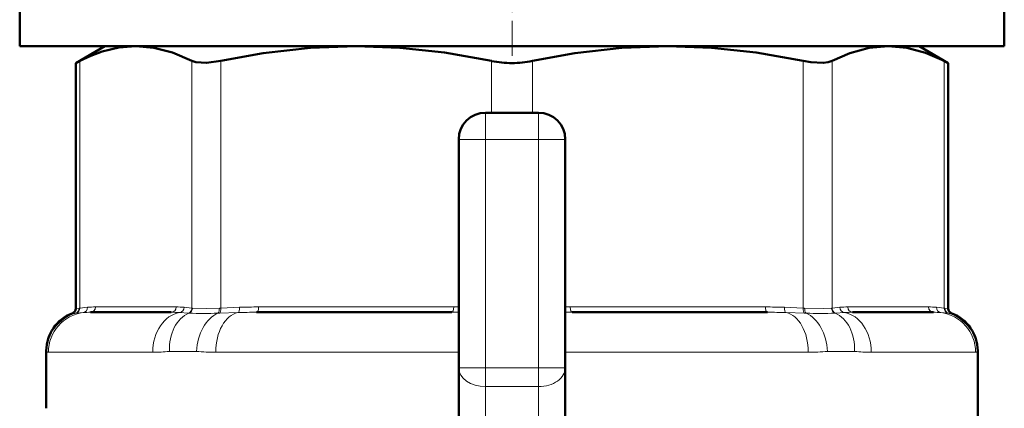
# Model space of a CAD drawing. Extents: x -1358 to 1757, y -1535 to 612.
# Tile 42 of 84: x -590 to -553, y -33 to -19. Entities that reach past the tile are written whole.
import ezdxf

# ---------------------------------------------------------------- set-up
doc = ezdxf.new("R2010")
doc.units = 0
doc.linetypes.add('DASHDOT', pattern=[18.5, 12, -3, 0.5, -3])

msp = doc.modelspace()

# ---------------------------------------------------------------- linework, layer by layer
at = {"color": 7, "linetype": 'DASHDOT', "lineweight": 18, "ltscale": 0.109586}
msp.add_line((-571.551, -20.239), (-571.551, -15.856), dxfattribs=at)
at = {"color": 7, "lineweight": 50}
for p, q in [((-590.051, -17.873), (-590.051, -19.873)), ((-553.051, -17.873), (-553.051, -19.873)), ((-590.051, -19.873), (-571.551, -19.873)), ((-586.851, -19.873), (-587.947, -20.506)), ((-586.851, -19.873), (-585.687, -19.873)), ((-585.687, -19.873), (-577.406, -19.873)), ((-577.406, -19.873), (-565.696, -19.873)), ((-571.551, -19.873), (-553.051, -19.873)), ((-565.696, -19.873), (-557.416, -19.873)), ((-557.416, -19.873), (-556.251, -19.873)), ((-556.251, -19.873), (-555.155, -20.506)), ((-587.795, -20.428), (-587.947, -20.506)), ((-587.947, -29.728), (-587.947, -20.506)), ((-555.155, -20.506), (-555.308, -20.428)), ((-555.155, -29.728), (-555.155, -20.506)), ((-572.551, -22.373), (-570.551, -22.373)), ((-573.551, -31.959), (-573.551, -23.373)), ((-569.551, -23.373), (-569.551, -31.959)), ((-584.353, -29.873), (-587.39, -29.873)), ((-573.816, -29.873), (-581.149, -29.873)), ((-561.953, -29.873), (-569.286, -29.873)), ((-555.712, -29.873), (-558.75, -29.873)), ((-589.051, -31.32), (-589.051, -33.483)), ((-554.051, -31.32), (-554.051, -35.029)), ((-573.551, -38.602), (-573.551, -31.959)), ((-569.551, -38.602), (-569.551, -31.959))]:
    msp.add_line(p, q, dxfattribs=at)
at = {"color": 7, "lineweight": 18}
for p, q in [((-587.795, -20.428), (-587.795, -29.715)), ((-583.578, -29.715), (-583.578, -20.428)), ((-582.496, -20.428), (-582.496, -29.715)), ((-572.317, -22.373), (-572.317, -20.428)), ((-570.786, -20.428), (-570.786, -22.373)), ((-560.606, -29.715), (-560.606, -20.428)), ((-559.524, -20.428), (-559.524, -29.715)), ((-555.308, -29.715), (-555.308, -20.428)), ((-572.551, -22.373), (-572.551, -23.373)), ((-570.551, -22.373), (-570.551, -23.373)), ((-573.551, -23.373), (-572.551, -23.373)), ((-572.551, -23.373), (-572.551, -31.959)), ((-570.551, -23.373), (-572.551, -23.373)), ((-570.551, -31.959), (-570.551, -23.373)), ((-570.551, -23.373), (-569.551, -23.373)), ((-587.948, -29.909), (-588.077, -29.915)), ((-587.927, -29.907), (-587.948, -29.909)), ((-587.947, -29.728), (-587.816, -29.717)), ((-587.661, -29.885), (-587.927, -29.907)), ((-587.816, -29.717), (-587.795, -29.715)), ((-587.795, -29.715), (-587.501, -29.686)), ((-587.205, -29.673), (-584.168, -29.673)), ((-583.716, -29.907), (-584.038, -29.885)), ((-583.872, -29.686), (-583.578, -29.715)), ((-583.689, -29.909), (-583.716, -29.907)), ((-583.578, -29.715), (-583.556, -29.717)), ((-582.545, -29.907), (-582.601, -29.909)), ((-582.548, -29.717), (-582.496, -29.715)), ((-581.848, -29.885), (-582.545, -29.907)), ((-582.496, -29.715), (-581.787, -29.686)), ((-581.073, -29.673), (-573.74, -29.673)), ((-573.551, -29.875), (-573.816, -29.873)), ((-573.74, -29.673), (-573.551, -29.674)), ((-569.551, -29.674), (-569.363, -29.673)), ((-569.286, -29.873), (-569.551, -29.875)), ((-569.363, -29.673), (-562.03, -29.673)), ((-561.315, -29.686), (-560.606, -29.715)), ((-560.557, -29.907), (-561.254, -29.885)), ((-560.606, -29.715), (-560.554, -29.717)), ((-560.501, -29.909), (-560.557, -29.907)), ((-559.546, -29.717), (-559.524, -29.715)), ((-559.524, -29.715), (-559.23, -29.686)), ((-559.386, -29.907), (-559.413, -29.909)), ((-559.065, -29.885), (-559.386, -29.907)), ((-558.935, -29.673), (-555.897, -29.673)), ((-555.601, -29.686), (-555.308, -29.715)), ((-555.175, -29.907), (-555.441, -29.885)), ((-555.308, -29.715), (-555.287, -29.717)), ((-555.287, -29.717), (-555.155, -29.728)), ((-555.155, -29.909), (-555.175, -29.907)), ((-555.025, -29.915), (-555.155, -29.909)), ((-589.036, -31.347), (-589.051, -31.32)), ((-588.971, -31.373), (-585.052, -31.373)), ((-583.405, -31.347), (-584.425, -31.347)), ((-582.685, -31.373), (-573.551, -31.373)), ((-569.551, -31.373), (-560.417, -31.373)), ((-558.678, -31.347), (-559.697, -31.347)), ((-558.05, -31.373), (-554.131, -31.373)), ((-554.051, -31.32), (-554.066, -31.347)), ((-573.551, -31.959), (-572.551, -31.959)), ((-572.551, -31.959), (-570.551, -31.959)), ((-572.551, -31.959), (-572.551, -32.666)), ((-570.551, -31.959), (-570.551, -32.666)), ((-570.551, -31.959), (-569.551, -31.959)), ((-572.551, -39.155), (-572.551, -32.666)), ((-570.551, -32.666), (-572.551, -32.666)), ((-570.551, -32.666), (-570.551, -39.155))]:
    msp.add_line(p, q, dxfattribs=at)
at = {"color": 7, "linetype": 'DASHDOT', "lineweight": 18, "ltscale": 0.257574}
msp.add_line((-572.551, -32.818), (-572.551, -22.515), dxfattribs=at)
at = {"color": 7, "linetype": 'DASHDOT', "lineweight": 18, "ltscale": 0.257589}
msp.add_line((-570.551, -22.515), (-570.551, -32.818), dxfattribs=at)
at = {"color": 7, "linetype": 'DASHDOT', "lineweight": 18, "ltscale": 0.060001}
for p, q in [((-572.751, -23.373), (-570.351, -23.373)), ((-572.751, -31.959), (-570.351, -31.959))]:
    msp.add_line(p, q, dxfattribs=at)
at = {"color": 7, "lineweight": 50}
for points in [[(-585.687, -19.873), (-586.32, -19.925), (-586.953, -20.077), (-587.375, -20.233), (-587.795, -20.428)], [(-583.578, -20.428), (-584.312, -20.114), (-585.008, -19.933), (-585.687, -19.873)], [(-577.406, -19.873), (-579.128, -19.938), (-580.898, -20.139), (-582.496, -20.428)], [(-572.317, -20.428), (-574.085, -20.114), (-575.766, -19.933), (-577.406, -19.873)], [(-565.696, -19.873), (-567.418, -19.938), (-569.188, -20.139), (-570.786, -20.428)], [(-560.606, -20.428), (-562.375, -20.114), (-564.056, -19.933), (-565.696, -19.873)], [(-557.416, -19.873), (-558.129, -19.938), (-558.862, -20.139), (-559.524, -20.428)], [(-555.308, -20.428), (-556.007, -20.125), (-556.71, -19.937), (-557.416, -19.873)], [(-582.496, -20.428), (-583.03, -20.503), (-583.434, -20.478), (-583.578, -20.428)], [(-559.524, -20.428), (-559.669, -20.478), (-559.853, -20.503), (-560.322, -20.478), (-560.606, -20.428)]]:
    msp.add_lwpolyline(points, dxfattribs=at)
at = {"color": 7, "lineweight": 18}
for points in [[(-583.556, -29.717), (-583.045, -29.727), (-582.548, -29.717)], [(-560.554, -29.717), (-559.857, -29.727), (-559.546, -29.717)]]:
    msp.add_lwpolyline(points, dxfattribs=at)
at = {"color": 7, "lineweight": 50}
for centre, radius, start, end in [((-571.562, -16.779), 3.727, 258.3238, 270.1707), ((-571.54, -16.776), 3.729, 269.8321, 281.6725), ((-572.551, -23.373), 1, 90, 180), ((-570.551, -23.373), 1, 0, 90), ((-587.551, -31.32), 1.5, 110.5177, 180), ((-588.147, -29.728), 0.2, 290.5165, 359.9999), ((-554.955, -29.728), 0.2, 180.0001, 249.4835), ((-555.551, -31.32), 1.5, 359.9834, 69.4823)]:
    msp.add_arc(centre, radius, start, end, dxfattribs=at)
at = {"color": 7, "lineweight": 18}
for centre, radius, start, end in [((-587.534, -31.353), 1.502, 105.9772, 179.784), ((-588.012, -29.724), 0.196, 289.2011, 2.0769), ((-587.99, -29.723), 0.195, 288.8448, 2.6072), ((-587.694, -29.696), 0.192, 279.6889, 3.0559), ((-587.403, -32.834), 2.96, 89.7465, 95.0069), ((-587.218, -32.801), 3.128, 89.7592, 95.1871), ((-584.339, -33.894), 4.021, 85.7024, 90.1944), ((-584.155, -32.801), 3.128, 84.8129, 90.2408), ((-584.071, -29.69), 0.199, 279.7602, 1.0432), ((-583.781, -29.716), 0.202, 288.6376, 0.5069), ((-583.758, -29.72), 0.202, 289.9883, 0.854), ((-583.173, -7.921), 21.995, 268.6539, 271.4886), ((-581.182, -49.526), 19.653, 89.9051, 91.9429), ((-581.105, -47.854), 18.18, 89.8986, 92.1508), ((-561.997, -47.854), 18.18, 87.8492, 90.1014), ((-561.92, -49.526), 19.653, 88.0571, 90.0949), ((-559.93, -7.911), 22.005, 268.5123, 271.3456), ((-559.344, -29.72), 0.202, 179.146, 250.0117), ((-559.322, -29.716), 0.202, 179.4931, 251.3624), ((-558.948, -32.801), 3.128, 89.7592, 95.1871), ((-559.031, -29.69), 0.199, 178.9568, 260.2398), ((-558.763, -33.894), 4.021, 89.8056, 94.2976), ((-555.884, -32.801), 3.128, 84.8129, 90.2408), ((-555.699, -32.834), 2.96, 84.9931, 90.2535), ((-555.409, -29.696), 0.192, 176.9441, 260.3111), ((-555.112, -29.723), 0.195, 177.3928, 251.1552), ((-555.09, -29.724), 0.196, 177.9231, 250.7989), ((-555.568, -31.353), 1.502, 0.216, 74.0228), ((-588.981, -31.3), 0.073, 220.243, 277.8347), ((-585.033, -24.224), 7.149, 269.8403, 274.8785), ((-582.727, -22.429), 8.944, 265.6487, 270.2682), ((-560.375, -22.438), 8.935, 269.7295, 274.3536), ((-558.069, -24.216), 7.157, 265.1242, 270.157), ((-554.121, -31.3), 0.0729, 262.143, 319.7781)]:
    msp.add_arc(centre, radius, start, end, dxfattribs=at)
for centre, major_axis, ratio, start_param, end_param in [((-587.478, -31.373), (0, -1.5), 0.995414, 3.264935, 4.712389), ((-587.39, -29.673), (0, 0.2), 0.92388, 3.141593, 4.712389), ((-583.895, -31.373), (0, -1.5), 0.771505, 3.264935, 4.712389), ((-583.321, -31.347), (0.143, -1.493), 0.734075, 3.351169, 4.642046), ((-584.353, -29.673), (0, 0.2), 0.92388, 3.141593, 4.712389), ((-582.389, -31.347), (-0.132, -1.494), 0.675962, 3.481187, 4.772063), ((-581.731, -31.373), (0, -1.5), 0.636223, 3.264935, 4.712389), ((-582.63, -29.717), (0.007, -0.2), 0.408466, 0.272287, 1.557437), ((-582.572, -29.715), (0.008, -0.2), 0.382405, 0.255495, 1.554996), ((-581.864, -29.686), (0.008, -0.2), 0.382432, 0.102908, 1.555785), ((-581.149, -29.673), (0, 0.2), 0.382683, 3.141593, 4.712389), ((-573.816, -29.673), (0, 0.2), 0.382683, 3.141593, 4.712389), ((-569.286, -29.673), (0, 0.2), 0.382683, 1.570796, 3.141593), ((-561.953, -29.673), (0, 0.2), 0.382683, 1.570796, 3.141593), ((-561.239, -29.686), (-0.008, -0.2), 0.382432, 4.727401, 6.180277), ((-561.372, -31.373), (0, 1.5), 0.636223, 4.712389, 6.159843), ((-560.53, -29.715), (-0.008, -0.2), 0.382405, 4.728189, 6.02769), ((-560.473, -29.717), (-0.007, -0.2), 0.408466, 4.725748, 6.010898), ((-560.713, -31.347), (0.132, -1.494), 0.675962, 1.511122, 2.801999), ((-559.781, -31.347), (-0.143, -1.493), 0.734075, 1.64114, 2.932016), ((-559.207, -31.373), (0, 1.5), 0.771505, 4.712389, 6.159843), ((-558.75, -29.673), (0, -0.2), 0.92388, 4.712389, 6.283185), ((-555.712, -29.673), (0, -0.2), 0.92388, 4.712389, 6.283185), ((-555.625, -31.373), (0, 1.5), 0.995414, 4.712389, 6.159843), ((-572.551, -31.959), (-1, 0), 0.707107, 0, 1.570796), ((-570.551, -31.959), (-1, 0), 0.707107, 1.570796, 3.141593)]:
    msp.add_ellipse(centre, major_axis=major_axis, ratio=ratio, start_param=start_param, end_param=end_param, dxfattribs=at)

doc.saveas('drawing.dxf')
